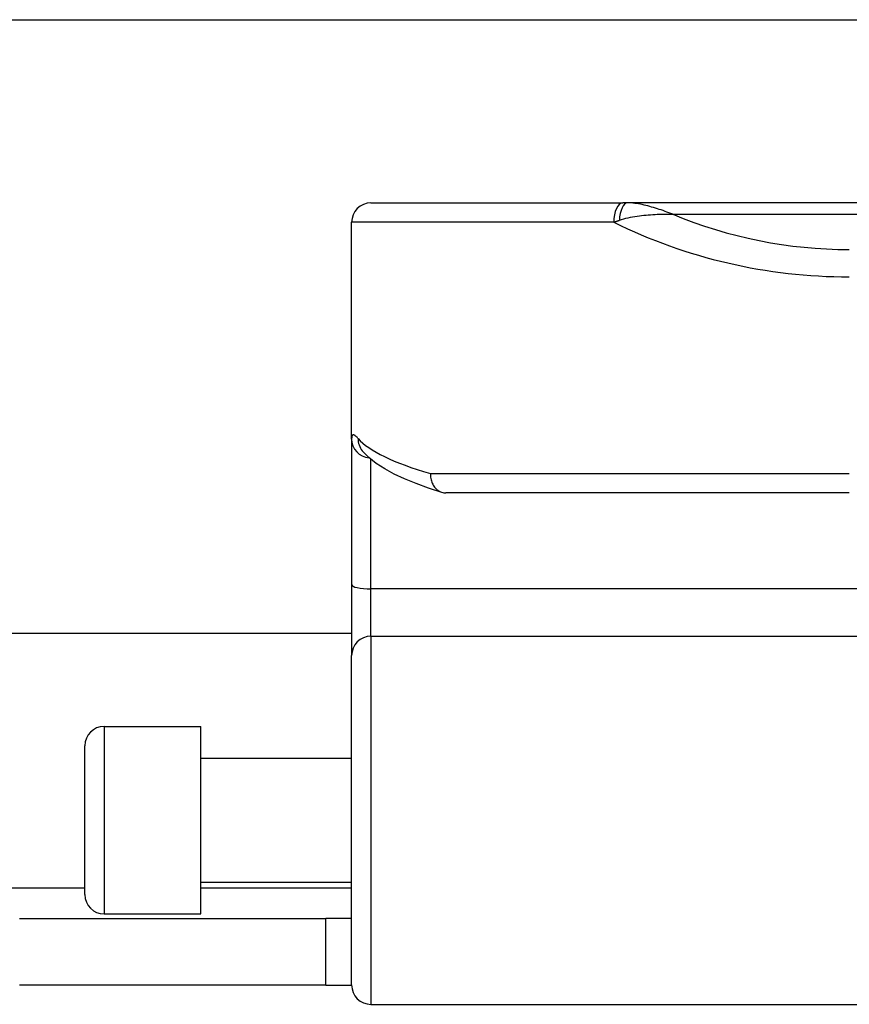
# Model space of a CAD drawing. Header units: inches. Extents: x 19 to 626, y 56 to 294.
# Tile 56 of 256: x 40.468 to 41.313, y 161.051 to 162.053. Entities that reach past the tile are written whole.
import ezdxf

# ---------------------------------------------------------------- set-up
doc = ezdxf.new("R2010")
doc.units = ezdxf.units.IN
doc.header["$MEASUREMENT"] = 0
doc.layers.add('Visible Edges(ANSI)', color=7, linetype='Continuous', lineweight=25)
doc.layers.add('Visible Tangent Edges(ANSI)', color=7, linetype='Continuous', lineweight=25)

msp = doc.modelspace()

# ---------------------------------------------------------------- linework, layer by layer
at = {"layer": 'Visible Edges(ANSI)'}
for p, q in [((19.6434, 162.0534), (83.5794, 162.0534)), ((40.8257, 161.8669), (41.0823, 161.8669)), ((41.087, 161.8669), (41.0823, 161.8669)), ((43.0349, 161.8669), (41.087, 161.8669)), ((40.806, 161.6265), (40.806, 161.8472)), ((40.806, 161.6265), (40.806, 161.4783)), ((40.8169, 161.6145), (40.8166, 161.6149)), ((41.3129, 161.5717), (40.902, 161.5717)), ((40.806, 161.4783), (40.806, 161.406)), ((40.806, 161.4284), (24.2149, 161.4284)), ((40.806, 161.0706), (40.806, 161.406)), ((40.554, 161.3339), (40.6525, 161.3339)), ((40.6525, 161.143), (40.6525, 161.3339)), ((40.5344, 161.1626), (40.5344, 161.3142)), ((40.6525, 161.3014), (40.806, 161.3014)), ((40.6525, 161.1754), (40.806, 161.1754)), ((40.554, 161.143), (40.6525, 161.143)), ((40.4679, 161.1384), (40.7799, 161.1384)), ((40.806, 161.1384), (40.7799, 161.1384)), ((40.7799, 161.0704), (40.7799, 161.1384)), ((40.7799, 161.0704), (40.4679, 161.0704)), ((40.7799, 161.0704), (40.806, 161.0704)), ((40.8257, 161.0509), (41.4153, 161.0509))]:
    msp.add_line(p, q, dxfattribs=at)
at = {"layer": 'Visible Edges(ANSI)', "flags": 128}
for points in [[(40.898, 161.5722), (40.8843, 161.5766), (40.8716, 161.5811), (40.86, 161.5858), (40.8493, 161.5908), (40.8397, 161.596), (40.8311, 161.6016), (40.8235, 161.6077), (40.8169, 161.6145)], [(40.8863, 161.5913), (40.8863, 161.59), (40.8863, 161.5888), (40.8864, 161.5875), (40.8866, 161.5863), (40.8869, 161.585), (40.8872, 161.5838), (40.8876, 161.5826), (40.8881, 161.5815), (40.8886, 161.5804), (40.8892, 161.5794), (40.8898, 161.5784), (40.8905, 161.5774), (40.8913, 161.5765), (40.8921, 161.5757), (40.8929, 161.575), (40.8938, 161.5743), (40.8947, 161.5737), (40.8957, 161.5732), (40.8967, 161.5727), (40.8977, 161.5723), (40.8988, 161.572), (40.8998, 161.5718), (40.9009, 161.5717), (40.902, 161.5717)]]:
    msp.add_lwpolyline(points, dxfattribs=at)
at = {"layer": 'Visible Edges(ANSI)'}
for centre, start, end in [((40.8257, 161.8472), 90, 180), ((40.554, 161.3142), 90, 180), ((40.554, 161.1626), 180, 270), ((40.8257, 161.0706), 180, 270)]:
    msp.add_arc(centre, 0.0197, start, end, dxfattribs=at)
at = {"layer": 'Visible Tangent Edges(ANSI)'}
for p, q in [((41.133, 161.8554), (42.9889, 161.8554)), ((41.073, 161.8472), (40.806, 161.8472)), ((40.8257, 161.4739), (40.8257, 161.6058)), ((40.8863, 161.5913), (41.3129, 161.5913)), ((40.8257, 161.4257), (40.8257, 161.4739)), ((41.4153, 161.4739), (40.8257, 161.4739)), ((40.8257, 161.4257), (40.8257, 161.0509)), ((40.8257, 161.4257), (41.4153, 161.4257)), ((40.554, 161.3339), (40.554, 161.143)), ((24.4865, 161.1694), (40.5344, 161.1694)), ((40.6525, 161.1694), (40.806, 161.1694))]:
    msp.add_line(p, q, dxfattribs=at)
at = {"layer": 'Visible Tangent Edges(ANSI)', "flags": 128}
for points in [[(41.133, 161.8554), (41.1311, 161.8561), (41.1291, 161.8569), (41.1272, 161.8576), (41.1252, 161.8583), (41.1233, 161.859), (41.1213, 161.8597), (41.1194, 161.8603), (41.1174, 161.8609), (41.1155, 161.8615), (41.1135, 161.8621), (41.1116, 161.8627), (41.1097, 161.8632), (41.1077, 161.8638), (41.1058, 161.8642), (41.1039, 161.8647), (41.102, 161.8651), (41.1001, 161.8655), (41.0982, 161.8659), (41.0963, 161.8662), (41.0944, 161.8664), (41.0925, 161.8666), (41.0907, 161.8668), (41.0888, 161.8669), (41.087, 161.8669)], [(41.0787, 161.8492), (41.0809, 161.8499), (41.0832, 161.8506), (41.0854, 161.8512), (41.0877, 161.8517), (41.09, 161.8522), (41.0922, 161.8526), (41.0945, 161.853), (41.0968, 161.8534), (41.0991, 161.8537), (41.1014, 161.854), (41.1036, 161.8543), (41.1059, 161.8545), (41.1082, 161.8547), (41.1105, 161.8549), (41.1128, 161.8551), (41.115, 161.8552), (41.1173, 161.8553), (41.1196, 161.8554), (41.1218, 161.8554), (41.1241, 161.8555), (41.1263, 161.8555), (41.1286, 161.8555), (41.1308, 161.8554), (41.133, 161.8554)], [(41.073, 161.8472), (41.0732, 161.8473), (41.0735, 161.8474), (41.0737, 161.8475), (41.0739, 161.8476), (41.0742, 161.8476), (41.0744, 161.8477), (41.0746, 161.8478), (41.0749, 161.8479), (41.0751, 161.848), (41.0753, 161.8481), (41.0756, 161.8481), (41.0758, 161.8482), (41.0761, 161.8483), (41.0763, 161.8484), (41.0765, 161.8485), (41.0768, 161.8485), (41.077, 161.8486), (41.0772, 161.8487), (41.0775, 161.8488), (41.0777, 161.8489), (41.078, 161.8489), (41.0782, 161.849), (41.0784, 161.8491), (41.0787, 161.8492)], [(40.8125, 161.6271), (40.812, 161.6277), (40.8115, 161.6283), (40.811, 161.6287), (40.8106, 161.6292), (40.8101, 161.6295), (40.8097, 161.6299), (40.8093, 161.6301), (40.8089, 161.6304), (40.8086, 161.6305), (40.8082, 161.6306), (40.8079, 161.6307), (40.8076, 161.6307), (40.8074, 161.6306), (40.8071, 161.6305), (40.8069, 161.6304), (40.8067, 161.6302), (40.8066, 161.6299), (40.8064, 161.6296), (40.8063, 161.6292), (40.8062, 161.6288), (40.8061, 161.6283), (40.8061, 161.6277), (40.806, 161.6271), (40.806, 161.6265)]]:
    msp.add_lwpolyline(points, dxfattribs=at)
at = {"layer": 'Visible Tangent Edges(ANSI)'}
msp.add_arc((41.3129, 162.2869), 0.4675, 247.3707, 270, dxfattribs=at)
for centre, major_axis, ratio, start_param, end_param in [((41.0823, 161.8472), (0, 0.0197), 0.473287, 0, 1.570796), ((41.087, 161.8472), (0, 0.0197), 0.424063, 0, 1.471837), ((41.3129, 162.2591), (0.5069, 0), 0.92233, 4.219371, 4.712389), ((40.8257, 161.6265), (-0.0197, 0), 0.97851, 0, 1.481783), ((40.832, 161.6271), (-0.0151, -0.0126), 0.969622, 5.57019, 6.283185), ((41.3129, 161.6422), (-0.5069, 0), 0.185803, 0.160689, 0.570474), ((40.8257, 161.4783), (-0.0197, 0), 0.225879, 0, 1.570796), ((40.8257, 161.406), (-0.0197, 0), 0.998608, 4.712389, 6.283185)]:
    msp.add_ellipse(centre, major_axis=major_axis, ratio=ratio, start_param=start_param, end_param=end_param, dxfattribs=at)

doc.saveas('drawing.dxf')
